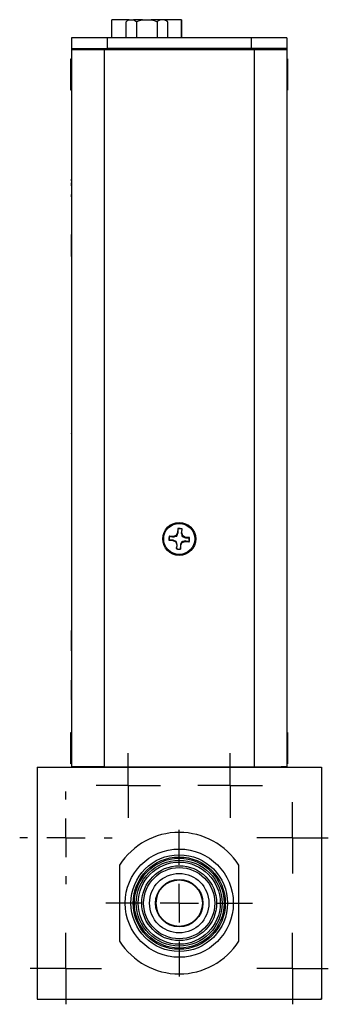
# Model space of a CAD drawing. Header units: inches. Extents: x 5.4 to 25.7, y 4.9 to 18.5.
# Tile 16 of 30: x 17.4 to 19, y 9 to 14.1. Entities that reach past the tile are written whole.
import ezdxf

# ---------------------------------------------------------------- set-up
doc = ezdxf.new("R2010")
doc.units = ezdxf.units.IN
doc.header["$LTSCALE"] = 2
doc.header["$MEASUREMENT"] = 0
doc.layers.add('SLD-0', color=179, linetype='Continuous')

# ---------------------------------------------------------------- blocks, each defined once
blk = doc.blocks.new('SW_CENTERMARKSYMBOL_3')
at = {"layer": 'SLD-0', "color": 0}
for p, q in [((0, 0.1), (0, 0.186)), ((0, 0), (0, 0.1)), ((-0.1, 0), (-0.186, 0)), ((0, 0), (-0.1, 0)), ((0, 0), (0, -0.1)), ((0, 0), (0.1, 0)), ((0.1, 0), (0.186, 0)), ((0, -0.1), (0, -0.186))]:
    blk.add_line(p, q, dxfattribs=at)
blk = doc.blocks.new('SW_CENTERMARKSYMBOL_4')
at = {"layer": 'SLD-0', "color": 0}
for p, q in [((0, 0.1), (0, 0.186)), ((0, 0), (0, 0.1)), ((-0.1, 0), (-0.186, 0)), ((0, 0), (-0.1, 0)), ((0, 0), (0, -0.1)), ((0, 0), (0.1, 0)), ((0.1, 0), (0.186, 0)), ((0, -0.1), (0, -0.186))]:
    blk.add_line(p, q, dxfattribs=at)
blk = doc.blocks.new('SW_CENTERMARKSYMBOL_5')
at = {"layer": 'SLD-0', "color": 0}
for p, q in [((0, 0.2), (0, 0.2405)), ((0, 0), (0, 0.1)), ((-0.2, 0), (-0.2405, 0)), ((0, 0), (-0.1, 0)), ((0, 0), (0, -0.1)), ((0, 0), (0.1, 0)), ((0.2, 0), (0.2405, 0)), ((0, -0.2), (0, -0.2405))]:
    blk.add_line(p, q, dxfattribs=at)
blk = doc.blocks.new('SW_CENTERMARKSYMBOL_6')
at = {"layer": 'SLD-0', "color": 0}
for p, q in [((0, 0.1), (0, 0.186)), ((0, 0), (0, 0.1)), ((-0.1, 0), (-0.186, 0)), ((0, 0), (-0.1, 0)), ((0, 0), (0, -0.1)), ((0, 0), (0.1, 0)), ((0.1, 0), (0.186, 0)), ((0, -0.1), (0, -0.186))]:
    blk.add_line(p, q, dxfattribs=at)
blk = doc.blocks.new('SW_CENTERMARKSYMBOL_7')
at = {"layer": 'SLD-0', "color": 0}
for p, q in [((0, 0.1), (0, 0.168)), ((0, 0), (0, 0.1)), ((-0.1, 0), (-0.168, 0)), ((0, 0), (-0.1, 0)), ((0, 0), (0, -0.1)), ((0, 0), (0.1, 0)), ((0.1, 0), (0.168, 0)), ((0, -0.1), (0, -0.168))]:
    blk.add_line(p, q, dxfattribs=at)
blk = doc.blocks.new('SW_CENTERMARKSYMBOL_8')
at = {"layer": 'SLD-0', "color": 0}
for p, q in [((0, 0.1), (0, 0.168)), ((0, 0), (0, 0.1)), ((-0.1, 0), (-0.168, 0)), ((0, 0), (-0.1, 0)), ((0, 0), (0, -0.1)), ((0, 0), (0.1, 0)), ((0.1, 0), (0.168, 0)), ((0, -0.1), (0, -0.168))]:
    blk.add_line(p, q, dxfattribs=at)
blk = doc.blocks.new('SW_CENTERMARKSYMBOL_9')
at = {"layer": 'SLD-0', "color": 0}
for p, q in [((0, 0.2), (0, 0.3815)), ((0, 0), (0, 0.1)), ((-0.2, 0), (-0.3815, 0)), ((0, 0), (-0.1, 0)), ((0, 0), (0, -0.1)), ((0, 0), (0.1, 0)), ((0.2, 0), (0.3815, 0)), ((0, -0.2), (0, -0.3815))]:
    blk.add_line(p, q, dxfattribs=at)
blk = doc.blocks.new('SW_CENTERMARKSYMBOL_10')
at = {"layer": 'SLD-0', "color": 0}
for p, q in [((0, 0.2), (0, 0.3815)), ((0, 0), (0, 0.1)), ((-0.2, 0), (-0.3815, 0)), ((0, 0), (-0.1, 0)), ((0, 0), (0, -0.1)), ((0, 0), (0.1, 0)), ((0.2, 0), (0.3815, 0)), ((0, -0.2), (0, -0.3815))]:
    blk.add_line(p, q, dxfattribs=at)

msp = doc.modelspace()

# ---------------------------------------------------------------- linework, layer by layer
at = {"color": 7, "linetype": 'Continuous', "lineweight": 25}
for p, q in [((17.8576, 14.0302), (17.8576, 14.1246)), ((17.943, 14.1246), (17.8576, 14.1246)), ((17.9434, 14.125), (17.9316, 14.1131)), ((17.9316, 14.0302), (17.9316, 14.1131)), ((17.9473, 14.125), (17.9434, 14.125)), ((17.9473, 14.125), (17.9698, 14.125)), ((18.0171, 14.125), (17.9698, 14.125)), ((17.9855, 14.1131), (17.9855, 14.0302)), ((18.0171, 14.125), (18.062, 14.125)), ((18.1093, 14.125), (18.062, 14.125)), ((18.0935, 14.1131), (18.0935, 14.0302)), ((18.1317, 14.125), (18.1093, 14.125)), ((18.1357, 14.125), (18.1317, 14.125)), ((18.1475, 14.1131), (18.1357, 14.125)), ((18.2204, 14.1246), (18.1361, 14.1246)), ((18.1475, 14.1131), (18.1475, 14.0302)), ((18.2204, 14.1246), (18.2204, 14.0302)), ((18.2204, 14.1246), (18.2204, 14.1246)), ((17.6484, 14.0302), (17.6484, 13.9752)), ((17.8334, 14.0302), (17.6484, 14.0302)), ((17.8334, 14.0302), (17.8334, 13.9752)), ((18.5834, 14.0302), (17.8334, 14.0302)), ((18.5834, 14.0302), (18.5834, 13.9752)), ((18.7684, 14.0302), (18.5834, 14.0302)), ((18.7684, 14.0302), (18.7684, 13.9752)), ((17.6484, 13.9752), (17.8334, 13.9752)), ((17.6484, 13.9752), (17.6484, 13.9695)), ((17.6484, 13.9695), (17.6484, 10.2385)), ((17.6834, 13.9752), (17.6834, 13.9695)), ((17.8184, 13.9695), (17.8184, 10.2385)), ((17.8184, 13.9695), (18.5984, 13.9695)), ((18.5834, 13.9752), (17.8334, 13.9752)), ((18.7684, 13.9752), (18.5834, 13.9752)), ((18.5984, 13.9695), (18.5984, 10.2385)), ((18.7334, 13.9752), (18.7334, 13.9695)), ((18.7684, 13.9752), (18.7684, 13.9695)), ((18.7684, 13.9695), (18.7684, 10.2385)), ((17.6484, 13.9165), (17.6431, 13.9212)), ((17.6431, 13.9212), (17.6431, 13.7592)), ((18.7738, 13.9212), (18.7684, 13.9165)), ((18.7738, 13.7592), (18.7738, 13.9212)), ((17.6431, 13.7592), (17.6484, 13.7639)), ((18.7684, 13.7639), (18.7738, 13.7592)), ((17.6474, 13.3672), (17.6484, 13.3672)), ((17.6474, 13.3669), (17.6484, 13.3669)), ((17.6474, 13.2786), (17.6484, 13.2786)), ((17.6474, 13.2609), (17.6474, 13.2764)), ((17.6474, 13.2609), (17.6484, 13.2609)), ((17.6474, 13.248), (17.6484, 13.248)), ((17.6474, 13.2297), (17.6484, 13.2297)), ((17.6474, 13.2297), (17.6484, 13.2297)), ((17.6474, 13.2248), (17.6484, 13.2248)), ((17.6474, 13.215), (17.6484, 13.215)), ((17.6474, 13.2042), (17.6474, 13.215)), ((17.6474, 13.2042), (17.6484, 13.2042)), ((17.6474, 13.1857), (17.6484, 13.1857)), ((17.6474, 13.13), (17.6484, 13.13)), ((17.6474, 13.0713), (17.6484, 13.0713)), ((17.6474, 12.9944), (17.6474, 13.008)), ((17.6474, 13.008), (17.6484, 13.008)), ((17.6474, 12.9944), (17.6484, 12.9944)), ((17.6474, 12.9944), (17.6474, 12.9944)), ((17.6474, 12.9944), (17.6484, 12.9944)), ((17.6474, 12.8943), (17.6474, 12.9944)), ((17.6474, 12.8943), (17.6484, 12.8943)), ((17.6474, 12.8943), (17.6484, 12.8943)), ((17.6474, 12.8943), (17.6474, 12.8943)), ((17.6474, 12.8943), (17.6484, 12.8943)), ((17.6474, 12.8943), (17.6474, 12.8943)), ((17.6474, 12.8943), (17.6484, 12.8943)), ((17.6474, 12.8943), (17.6474, 12.8943)), ((17.6474, 12.8943), (17.6484, 12.8943)), ((17.6474, 12.8943), (17.6474, 12.8943)), ((17.6474, 12.8943), (17.6484, 12.8943)), ((17.6474, 12.8943), (17.6474, 12.8943)), ((17.6474, 12.8943), (17.6484, 12.8943)), ((17.6474, 12.8943), (17.6474, 12.8943)), ((17.6474, 12.8943), (17.6484, 12.8943)), ((17.6474, 12.8943), (17.6474, 12.8943)), ((17.6474, 12.8942), (17.6474, 12.8943)), ((17.6474, 12.8942), (17.6484, 12.8942)), ((17.6474, 12.8942), (17.6484, 12.8942)), ((17.6474, 12.8942), (17.6474, 12.8942)), ((17.6474, 12.8942), (17.6484, 12.8942)), ((17.6474, 12.8942), (17.6474, 12.8942)), ((17.6474, 12.8942), (17.6484, 12.8942)), ((17.6474, 12.8942), (17.6474, 12.8942)), ((17.6474, 12.8942), (17.6484, 12.8942)), ((17.6474, 12.8942), (17.6484, 12.8942)), ((17.6474, 12.8942), (17.6474, 12.8942)), ((17.6474, 12.8942), (17.6474, 12.8942)), ((17.6474, 12.8912), (17.6484, 12.8912)), ((17.6474, 12.8912), (17.6484, 12.8912)), ((17.6474, 12.6892), (17.6484, 12.6892)), ((17.6474, 12.6892), (17.6484, 12.6892)), ((17.6474, 12.6604), (17.6484, 12.6604)), ((17.6474, 12.6316), (17.6484, 12.6316)), ((17.6474, 12.6316), (17.6484, 12.6316)), ((17.6474, 12.6315), (17.6484, 12.6315)), ((17.6474, 12.6315), (17.6484, 12.6315)), ((17.6474, 12.6315), (17.6484, 12.6315)), ((17.6474, 12.6315), (17.6484, 12.6315)), ((17.6474, 12.6314), (17.6484, 12.6314)), ((17.6474, 12.5395), (17.6484, 12.5395)), ((17.6474, 12.5385), (17.6484, 12.5385)), ((17.6474, 12.5374), (17.6484, 12.5374)), ((17.6474, 12.5363), (17.6484, 12.5363)), ((17.6474, 12.5352), (17.6484, 12.5352)), ((17.6474, 12.5064), (17.6484, 12.5064)), ((17.6474, 12.4776), (17.6484, 12.4776)), ((17.6474, 12.4765), (17.6484, 12.4765)), ((17.6474, 12.4754), (17.6484, 12.4754)), ((17.6474, 12.4743), (17.6484, 12.4743)), ((17.6474, 12.4732), (17.6484, 12.4732)), ((17.6474, 12.4732), (17.6484, 12.4732)), ((17.6474, 12.3828), (17.6484, 12.3828)), ((17.6474, 12.3518), (17.6484, 12.3518)), ((17.6474, 12.323), (17.6484, 12.323)), ((17.6474, 12.3208), (17.6484, 12.3208)), ((17.6474, 12.3184), (17.6484, 12.3184)), ((17.6474, 12.3177), (17.6484, 12.3177)), ((17.6474, 12.3142), (17.6484, 12.3142)), ((17.6474, 12.3142), (17.6484, 12.3142)), ((17.6484, 12.2516), (17.6473, 12.2516)), ((17.6474, 12.2464), (17.6484, 12.2464)), ((17.6474, 12.2443), (17.6484, 12.2443)), ((17.6474, 12.209), (17.6484, 12.209)), ((17.6474, 12.18), (17.6484, 12.18)), ((17.6474, 12.1772), (17.6484, 12.1772)), ((17.6474, 12.1736), (17.6484, 12.1736)), ((17.6474, 12.1714), (17.6484, 12.1714)), ((17.6474, 12.1662), (17.6484, 12.1662)), ((17.6474, 12.1662), (17.6484, 12.1662)), ((17.6474, 12.1088), (17.6484, 12.1088)), ((17.6474, 12.1055), (17.6484, 12.1055)), ((17.6474, 12.0629), (17.6484, 12.0629)), ((17.6474, 12.0339), (17.6484, 12.0339)), ((17.6474, 12.0297), (17.6484, 12.0297)), ((17.6474, 12.0253), (17.6484, 12.0253)), ((17.6474, 12.0201), (17.6484, 12.0201)), ((17.6474, 12.0168), (17.6484, 12.0168)), ((17.6474, 12.0168), (17.6484, 12.0168)), ((17.6484, 11.9724), (17.6474, 11.9724)), ((17.6474, 11.9715), (17.6474, 11.9724)), ((17.6474, 11.9177), (17.6484, 11.9177)), ((17.6474, 11.8887), (17.6484, 11.8887)), ((17.6474, 11.8835), (17.6484, 11.8835)), ((17.6474, 11.8774), (17.6484, 11.8774)), ((17.6474, 11.8717), (17.6484, 11.8717)), ((17.6474, 11.8684), (17.6484, 11.8684)), ((17.6474, 11.8629), (17.6474, 11.864)), ((17.6474, 11.8629), (17.6484, 11.8629)), ((17.6474, 11.8172), (17.6484, 11.8172)), ((17.6474, 11.814), (17.6484, 11.814)), ((17.6474, 11.8088), (17.6484, 11.8088)), ((17.6474, 11.8044), (17.6484, 11.8044)), ((17.6474, 11.8003), (17.6484, 11.8003)), ((17.6474, 11.7712), (17.6484, 11.7712)), ((17.6474, 11.7422), (17.6484, 11.7422)), ((17.6474, 11.7381), (17.6484, 11.7381)), ((17.6474, 11.7337), (17.6484, 11.7337)), ((17.6474, 11.7285), (17.6484, 11.7285)), ((17.6474, 11.7253), (17.6484, 11.7253)), ((17.6474, 11.7252), (17.6484, 11.7252)), ((17.6474, 11.6679), (17.6484, 11.6679)), ((17.6474, 11.6627), (17.6484, 11.6627)), ((17.6474, 11.6605), (17.6484, 11.6605)), ((17.6474, 11.6569), (17.6484, 11.6569)), ((17.6474, 11.6542), (17.6484, 11.6542)), ((17.6474, 11.6252), (17.6484, 11.6252)), ((17.6474, 11.5961), (17.6484, 11.5961)), ((17.6474, 11.5934), (17.6484, 11.5934)), ((17.6474, 11.5898), (17.6484, 11.5898)), ((17.6474, 11.5876), (17.6484, 11.5876)), ((17.6474, 11.5824), (17.6484, 11.5824)), ((17.6474, 11.5824), (17.6484, 11.5824)), ((17.6474, 11.5199), (17.6484, 11.5199)), ((17.6474, 11.5176), (17.6484, 11.5176)), ((17.6474, 11.5157), (17.6484, 11.5157)), ((17.6474, 11.5133), (17.6484, 11.5133)), ((17.6474, 11.5111), (17.6484, 11.5111)), ((17.6474, 11.4823), (17.6484, 11.4823)), ((18.2018, 11.4781), (18.2002, 11.4571)), ((18.2022, 11.4768), (18.2018, 11.4781)), ((18.2217, 11.4555), (18.2233, 11.4764)), ((18.2228, 11.4751), (18.2233, 11.4764)), ((17.6474, 11.4535), (17.6484, 11.4535)), ((17.6474, 11.4513), (17.6484, 11.4513)), ((17.6474, 11.4489), (17.6484, 11.4489)), ((17.6474, 11.447), (17.6484, 11.447)), ((17.6474, 11.4447), (17.6484, 11.4447)), ((17.6474, 11.4447), (17.6484, 11.4447)), ((17.6474, 11.4447), (17.6484, 11.4447)), ((18.1775, 11.4378), (18.1565, 11.4395)), ((18.1578, 11.4389), (18.1565, 11.4395)), ((18.1928, 11.4428), (18.1775, 11.4378)), ((18.1778, 11.4353), (18.1775, 11.4378)), ((18.2002, 11.4571), (18.1928, 11.4428)), ((18.1955, 11.4397), (18.1928, 11.4428)), ((18.2026, 11.4565), (18.2002, 11.4571)), ((18.2192, 11.4551), (18.2217, 11.4555)), ((18.2267, 11.4401), (18.2217, 11.4555)), ((18.2236, 11.4375), (18.2267, 11.4401)), ((18.241, 11.4328), (18.2267, 11.4401)), ((18.2403, 11.4304), (18.241, 11.4328)), ((18.262, 11.4312), (18.241, 11.4328)), ((18.2607, 11.4308), (18.262, 11.4312)), ((18.1562, 11.4183), (18.1548, 11.4179)), ((18.1548, 11.4179), (18.1758, 11.4163)), ((18.1765, 11.4187), (18.1758, 11.4163)), ((18.1758, 11.4163), (18.1902, 11.409)), ((18.1933, 11.4116), (18.1902, 11.409)), ((18.1902, 11.409), (18.1952, 11.3936)), ((18.1952, 11.3936), (18.1935, 11.3726)), ((18.1941, 11.3739), (18.1935, 11.3726)), ((18.1977, 11.3939), (18.1952, 11.3936)), ((18.2143, 11.3926), (18.2167, 11.3919)), ((18.2147, 11.3723), (18.215, 11.3709)), ((18.215, 11.3709), (18.2167, 11.3919)), ((18.2167, 11.3919), (18.224, 11.4063)), ((18.2214, 11.4094), (18.224, 11.4063)), ((18.224, 11.4063), (18.2393, 11.4113)), ((18.239, 11.4138), (18.2393, 11.4113)), ((18.2393, 11.4113), (18.2603, 11.4096)), ((18.259, 11.4102), (18.2603, 11.4096)), ((17.6474, 11.3278), (17.6484, 11.3278)), ((17.6474, 11.2989), (17.6484, 11.2989)), ((17.6474, 11.2978), (17.6484, 11.2978)), ((17.6474, 11.2967), (17.6484, 11.2967)), ((17.6474, 11.2956), (17.6484, 11.2956)), ((17.6474, 11.2945), (17.6484, 11.2945)), ((17.6474, 11.2945), (17.6484, 11.2945)), ((17.6474, 11.1738), (17.6484, 11.1738)), ((17.6474, 11.1449), (17.6484, 11.1449)), ((17.6474, 11.1449), (17.6484, 11.1449)), ((17.6474, 11.1449), (17.6484, 11.1449)), ((17.6474, 11.1449), (17.6484, 11.1449)), ((17.6474, 11.1448), (17.6484, 11.1448)), ((17.6474, 11.1448), (17.6484, 11.1448)), ((17.6474, 11.1448), (17.6484, 11.1448)), ((17.6484, 10.9483), (17.6473, 10.9483)), ((17.6484, 10.941), (17.6473, 10.941)), ((17.6474, 10.9409), (17.6473, 10.9409)), ((17.6474, 10.9248), (17.6473, 10.9248)), ((17.6484, 10.916), (17.6473, 10.916)), ((17.6474, 10.916), (17.6473, 10.916)), ((17.6474, 10.916), (17.6473, 10.916)), ((17.6474, 10.916), (17.6473, 10.916)), ((17.6474, 10.9449), (17.6484, 10.9449)), ((17.6474, 10.9402), (17.6484, 10.9402)), ((17.6474, 10.9394), (17.6484, 10.9394)), ((17.6474, 10.9379), (17.6484, 10.9379)), ((17.6474, 10.9373), (17.6474, 10.9379)), ((17.6474, 10.9366), (17.6484, 10.9366)), ((17.6474, 10.9283), (17.6484, 10.9283)), ((17.6474, 10.9249), (17.6484, 10.9249)), ((17.6474, 10.9214), (17.6474, 10.9243)), ((17.6474, 10.9214), (17.6484, 10.9214)), ((17.6474, 10.9191), (17.6484, 10.9191)), ((17.6474, 10.9172), (17.6474, 10.9191)), ((17.6474, 10.9154), (17.6484, 10.9154)), ((17.6474, 10.9147), (17.6484, 10.9147)), ((17.6474, 10.9141), (17.6474, 10.9147)), ((17.6474, 10.9133), (17.6484, 10.9133)), ((17.6474, 10.8992), (17.6474, 10.9133)), ((17.6474, 10.9023), (17.6473, 10.9023)), ((17.6474, 10.9022), (17.6473, 10.9022)), ((17.6474, 10.9018), (17.6473, 10.9018)), ((17.6474, 10.8973), (17.6473, 10.8973)), ((17.6473, 10.8574), (17.6474, 10.8574)), ((17.6473, 10.8573), (17.6474, 10.8573)), ((17.6473, 10.8565), (17.6474, 10.8565)), ((17.6473, 10.8564), (17.6474, 10.8564)), ((17.6474, 10.8992), (17.6484, 10.8992)), ((17.6474, 10.8949), (17.6484, 10.8949)), ((17.6474, 10.8904), (17.6484, 10.8904)), ((17.6474, 10.8873), (17.6484, 10.8873)), ((17.6474, 10.8845), (17.6484, 10.8845)), ((17.6474, 10.8807), (17.6484, 10.8807)), ((17.6474, 10.8799), (17.6484, 10.8799)), ((17.6474, 10.875), (17.6484, 10.875)), ((17.6474, 10.8737), (17.6474, 10.8744)), ((17.6474, 10.8737), (17.6484, 10.8737)), ((17.6474, 10.8737), (17.6484, 10.8737)), ((17.6474, 10.8662), (17.6484, 10.8662)), ((17.6474, 10.8611), (17.6474, 10.8647)), ((17.6474, 10.8602), (17.6484, 10.8602)), ((17.6473, 10.8417), (17.6484, 10.8417)), ((17.6473, 10.8417), (17.6484, 10.8417)), ((17.6474, 10.8547), (17.6484, 10.8547)), ((17.6474, 10.8471), (17.6484, 10.8471)), ((17.6474, 10.8453), (17.6474, 10.8463)), ((17.6474, 10.843), (17.6484, 10.843)), ((17.6474, 10.843), (17.6484, 10.843)), ((17.6474, 10.843), (17.6484, 10.843)), ((17.6474, 10.843), (17.6484, 10.843)), ((17.6474, 10.843), (17.6484, 10.843)), ((17.6474, 10.843), (17.6484, 10.843)), ((17.6474, 10.843), (17.6484, 10.843)), ((17.6474, 10.8417), (17.6484, 10.8417)), ((17.6474, 10.8417), (17.6484, 10.8417)), ((17.6474, 10.8417), (17.6484, 10.8417)), ((17.6474, 10.8414), (17.6484, 10.8414)), ((17.6474, 10.8414), (17.6484, 10.8414)), ((17.6474, 10.7385), (17.6484, 10.7385)), ((17.6474, 10.7382), (17.6484, 10.7382)), ((17.6474, 10.6586), (17.6473, 10.6586)), ((17.6474, 10.6586), (17.6473, 10.6586)), ((17.6474, 10.6586), (17.6473, 10.6586)), ((17.6474, 10.6586), (17.6473, 10.6586)), ((17.6474, 10.6586), (17.6473, 10.6586)), ((17.6484, 10.6586), (17.6473, 10.6586)), ((17.6474, 10.6585), (17.6473, 10.6585)), ((17.6474, 10.6585), (17.6473, 10.6585)), ((17.6474, 10.6585), (17.6473, 10.6585)), ((17.6474, 10.6585), (17.6473, 10.6585)), ((17.6474, 10.69), (17.6484, 10.69)), ((17.6474, 10.6594), (17.6474, 10.69)), ((17.6474, 10.5871), (17.6474, 10.6573)), ((17.6474, 10.6573), (17.6484, 10.6573)), ((17.6474, 10.6506), (17.6473, 10.6506)), ((17.6474, 10.6504), (17.6473, 10.6504)), ((17.6474, 10.6504), (17.6473, 10.6504)), ((17.6474, 10.6504), (17.6473, 10.6504)), ((17.6474, 10.6503), (17.6473, 10.6503)), ((17.6474, 10.6503), (17.6473, 10.6503)), ((17.6474, 10.6503), (17.6473, 10.6503)), ((17.6474, 10.6499), (17.6473, 10.6499)), ((17.6474, 10.6499), (17.6473, 10.6499)), ((17.6474, 10.6486), (17.6473, 10.6486)), ((17.6474, 10.629), (17.6473, 10.629)), ((17.6474, 10.6289), (17.6473, 10.6289)), ((17.6474, 10.6215), (17.6473, 10.6215)), ((17.6474, 10.6214), (17.6473, 10.6214)), ((17.6473, 10.5942), (17.6474, 10.5942)), ((17.6473, 10.5942), (17.6474, 10.5942)), ((17.6473, 10.5941), (17.6474, 10.5941)), ((17.6473, 10.594), (17.6474, 10.594)), ((17.6473, 10.594), (17.6474, 10.594)), ((17.6473, 10.594), (17.6474, 10.594)), ((17.6473, 10.5934), (17.6474, 10.5934)), ((17.6473, 10.5934), (17.6474, 10.5934)), ((17.6474, 10.5871), (17.6484, 10.5871)), ((17.6474, 10.5871), (17.6484, 10.5871)), ((17.6474, 10.5871), (17.6474, 10.5871)), ((17.6474, 10.5871), (17.6484, 10.5871)), ((17.6474, 10.5871), (17.6474, 10.5871)), ((17.6474, 10.5871), (17.6484, 10.5871)), ((17.6474, 10.5871), (17.6474, 10.5871)), ((17.6474, 10.5871), (17.6484, 10.5871)), ((17.6474, 10.5871), (17.6474, 10.5871)), ((17.6474, 10.5871), (17.6484, 10.5871)), ((17.6474, 10.5871), (17.6484, 10.5871)), ((17.6474, 10.5871), (17.6484, 10.5871)), ((17.6474, 10.5871), (17.6484, 10.5871)), ((17.6474, 10.5871), (17.6484, 10.5871)), ((17.6474, 10.5871), (17.6484, 10.5871)), ((17.6474, 10.5871), (17.6484, 10.5871)), ((17.6474, 10.5871), (17.6484, 10.5871)), ((17.6474, 10.587), (17.6484, 10.587)), ((17.6474, 10.587), (17.6484, 10.587)), ((17.6474, 10.587), (17.6484, 10.587)), ((17.6474, 10.587), (17.6484, 10.587)), ((17.6474, 10.587), (17.6484, 10.587)), ((17.6474, 10.587), (17.6484, 10.587)), ((17.6474, 10.587), (17.6484, 10.587)), ((17.6474, 10.587), (17.6484, 10.587)), ((17.6474, 10.587), (17.6484, 10.587)), ((17.6474, 10.587), (17.6484, 10.587)), ((17.6474, 10.587), (17.6484, 10.587)), ((17.6474, 10.587), (17.6484, 10.587)), ((17.6474, 10.587), (17.6484, 10.587)), ((17.6474, 10.587), (17.6484, 10.587)), ((17.6474, 10.587), (17.6484, 10.587)), ((17.6474, 10.5858), (17.6474, 10.5862)), ((17.6474, 10.5858), (17.6484, 10.5858)), ((17.6474, 10.5858), (17.6484, 10.5858)), ((17.6474, 10.5858), (17.6484, 10.5858)), ((17.6474, 10.5858), (17.6484, 10.5858)), ((17.6474, 10.5858), (17.6484, 10.5858)), ((17.6474, 10.5858), (17.6484, 10.5858)), ((17.6474, 10.5857), (17.6484, 10.5857)), ((17.6474, 10.5857), (17.6484, 10.5857)), ((17.6484, 10.4125), (17.6431, 10.4172)), ((17.6431, 10.4172), (17.6431, 10.2552)), ((18.7738, 10.4172), (18.7684, 10.4125)), ((18.7738, 10.2552), (18.7738, 10.4172)), ((17.6431, 10.2552), (17.6484, 10.2599)), ((18.7684, 10.2599), (18.7738, 10.2552)), ((17.4683, 10.2372), (17.4683, 9.0302)), ((17.4683, 10.2372), (18.9483, 10.2372)), ((17.6784, 10.2385), (17.6484, 10.2385)), ((17.6484, 10.2382), (17.6484, 10.2385)), ((17.6484, 10.2382), (17.6484, 10.2372)), ((17.6484, 10.2382), (17.6784, 10.2382)), ((17.8184, 10.2385), (17.6784, 10.2385)), ((17.6784, 10.2382), (17.6784, 10.2385)), ((17.6834, 10.2385), (17.6834, 10.2372)), ((17.8184, 10.2385), (18.5984, 10.2385)), ((17.8184, 10.2385), (17.8184, 10.2385)), ((17.8184, 10.2385), (18.5984, 10.2385)), ((18.5984, 10.2385), (18.5984, 10.2385)), ((18.7334, 10.2372), (18.7334, 10.2385)), ((18.7684, 10.2385), (18.7384, 10.2385)), ((18.7384, 10.2385), (18.7384, 10.2382)), ((18.7384, 10.2382), (18.7684, 10.2382)), ((18.7684, 10.2385), (18.7684, 10.2382)), ((18.7684, 10.2382), (18.7684, 10.2372)), ((18.9483, 10.2372), (18.9484, 10.2372)), ((18.9483, 10.2372), (18.9483, 9.0302)), ((18.9484, 10.2372), (18.9484, 9.0372)), ((17.8983, 9.7285), (17.8983, 9.3319)), ((18.5183, 9.3319), (18.5183, 9.7285)), ((17.4683, 9.0302), (18.9483, 9.0302)), ((18.9483, 9.0372), (18.9484, 9.0372)), ((18.9483, 9.0302), (18.9484, 9.0302)), ((18.9484, 9.0302), (18.9484, 9.0372))]:
    msp.add_line(p, q, dxfattribs=at)
at = {"color": 8, "linetype": 'Continuous', "lineweight": 25}
for p, q in [((18.2204, 14.0302), (18.2204, 14.1246)), ((17.8334, 13.9752), (17.8334, 13.9695)), ((18.5834, 13.9752), (18.5834, 13.9695))]:
    msp.add_line(p, q, dxfattribs=at)
at = {"color": 7, "linetype": 'Continuous', "lineweight": 25, "flags": 128}
for points in [[(17.6484, 13.9695), (17.651, 13.9695), (17.6587, 13.9695), (17.6712, 13.9695), (17.6882, 13.9695), (17.7092, 13.9695), (17.7334, 13.9695), (17.7603, 13.9695), (17.7889, 13.9695), (17.8184, 13.9695)], [(18.5984, 13.9695), (18.628, 13.9695), (18.6566, 13.9695), (18.6834, 13.9695), (18.7077, 13.9695), (18.7287, 13.9695), (18.7457, 13.9695), (18.7582, 13.9695), (18.7658, 13.9695), (18.7684, 13.9695)], [(17.6484, 10.2385), (17.651, 10.2385), (17.6587, 10.2385), (17.6712, 10.2385), (17.6882, 10.2385), (17.7092, 10.2385), (17.7334, 10.2385), (17.7603, 10.2385), (17.7889, 10.2385), (17.8184, 10.2385)], [(18.5984, 10.2385), (18.628, 10.2385), (18.6566, 10.2385), (18.6834, 10.2385), (18.7077, 10.2385), (18.7287, 10.2385), (18.7457, 10.2385), (18.7582, 10.2385), (18.7658, 10.2385), (18.7684, 10.2385)], [(18.5984, 10.2385), (18.6257, 10.2385), (18.652, 10.2385), (18.6762, 10.2385), (18.6974, 10.2385), (18.7148, 10.2385), (18.7278, 10.2385), (18.7357, 10.2385), (18.7384, 10.2385)], [(18.0936, 9.5684), (18.0899, 9.5545), (18.0874, 9.5302)], [(18.0874, 9.5302), (18.0899, 9.5058), (18.0936, 9.492)]]:
    msp.add_lwpolyline(points, dxfattribs=at)
at = {"color": 7, "linetype": 'Continuous', "lineweight": 25}
for centre, radius in [((18.2084, 11.4245), 0.086), ((18.2084, 11.4245), 0.081), ((18.2083, 9.5302), 0.2815), ((18.2083, 9.5302), 0.2515), ((18.2083, 9.5302), 0.24), ((18.2083, 9.5302), 0.2335), ((18.2083, 9.5302), 0.2235), ((18.2083, 9.5302), 0.2135), ((18.2083, 9.5302), 0.1948), ((18.2083, 9.5302), 0.1851), ((18.2083, 9.5302), 0.1545), ((18.2083, 9.5302), 0.1234), ((18.2083, 9.5302), 0.121), ((18.2083, 9.5302), 0.1209)]:
    msp.add_circle(centre, radius, dxfattribs=at)
for centre, radius, start, end in [((18.2084, 11.4245), 0.054, 73.9638, 97.0377), ((18.2084, 11.4245), 0.0526, 74.1611, 96.8403), ((18.2084, 11.4245), 0.054, 163.9638, 187.0377), ((18.2084, 11.4245), 0.0526, 164.1611, 186.8403), ((18.2084, 11.4245), 0.0526, 344.1611, 6.8403), ((18.2084, 11.4245), 0.054, 343.9638, 7.0377), ((18.2084, 11.4245), 0.054, 253.9638, 277.0377), ((18.2084, 11.4245), 0.0526, 254.1611, 276.8403), ((18.2083, 9.5302), 0.368, 32.6065, 147.3935), ((18.2083, 9.5302), 0.368, 212.6065, 327.3935)]:
    msp.add_arc(centre, radius, start, end, dxfattribs=at)
for points in [[(17.9316, 14.1131), (17.9366, 14.1182), (17.9418, 14.1224), (17.9473, 14.125)], [(17.9698, 14.125), (17.9753, 14.1224), (17.9805, 14.1182), (17.9855, 14.1131)], [(17.9855, 14.1131), (17.9956, 14.1182), (18.0061, 14.1224), (18.0171, 14.125)], [(18.062, 14.125), (18.073, 14.1224), (18.0834, 14.1182), (18.0935, 14.1131)], [(18.0935, 14.1131), (18.0986, 14.1182), (18.1038, 14.1224), (18.1093, 14.125)], [(18.1317, 14.125), (18.1372, 14.1224), (18.1425, 14.1182), (18.1475, 14.1131)], [(17.6474, 13.2861), (17.6474, 13.2931), (17.6474, 13.2961), (17.6474, 13.2961)], [(18.2026, 11.4565), (18.2025, 11.4632), (18.2023, 11.47), (18.2022, 11.4768)], [(18.2228, 11.4751), (18.2216, 11.4685), (18.2204, 11.4618), (18.2192, 11.4551)], [(18.1578, 11.4389), (18.1645, 11.4377), (18.1711, 11.4365), (18.1778, 11.4353)], [(18.2403, 11.4304), (18.2471, 11.4305), (18.2539, 11.4307), (18.2607, 11.4308)], [(18.1765, 11.4187), (18.1697, 11.4186), (18.163, 11.4184), (18.1562, 11.4183)], [(18.1941, 11.3739), (18.1953, 11.3806), (18.1965, 11.3872), (18.1977, 11.3939)], [(18.2143, 11.3926), (18.2144, 11.3858), (18.2145, 11.3791), (18.2147, 11.3723)], [(18.259, 11.4102), (18.2524, 11.4114), (18.2457, 11.4126), (18.239, 11.4138)], [(17.6474, 10.9449), (17.6474, 10.9472), (17.6474, 10.9483), (17.6474, 10.9483)], [(17.6474, 10.9366), (17.6474, 10.9399), (17.6474, 10.9427), (17.6474, 10.9449)], [(17.6474, 10.9283), (17.6474, 10.9306), (17.6474, 10.9334), (17.6474, 10.9366)], [(17.6474, 10.9249), (17.6474, 10.9249), (17.6474, 10.9261), (17.6474, 10.9283)], [(17.6474, 10.9133), (17.6474, 10.9143), (17.6474, 10.915), (17.6474, 10.9154)], [(17.6474, 10.8904), (17.6474, 10.8916), (17.6474, 10.8931), (17.6474, 10.8949)], [(17.6474, 10.8873), (17.6474, 10.8882), (17.6474, 10.8893), (17.6474, 10.8904)], [(17.6474, 10.8845), (17.6474, 10.8855), (17.6474, 10.8864), (17.6474, 10.8873)], [(17.6474, 10.8807), (17.6474, 10.8823), (17.6474, 10.8835), (17.6474, 10.8845)], [(17.6474, 10.875), (17.6474, 10.8773), (17.6474, 10.8792), (17.6474, 10.8807)], [(17.6474, 10.8662), (17.6474, 10.8697), (17.6474, 10.8727), (17.6474, 10.875)], [(17.6474, 10.8547), (17.6474, 10.8578), (17.6474, 10.8616), (17.6474, 10.8662)], [(17.6474, 10.8471), (17.6474, 10.849), (17.6474, 10.8515), (17.6474, 10.8547)], [(17.6474, 10.843), (17.6474, 10.8438), (17.6474, 10.8452), (17.6474, 10.8471)]]:
    msp.add_open_spline(points, degree=3, dxfattribs=at)
for points, knots in [([(18.1778, 11.4353), (18.1805, 11.4359), (18.1833, 11.4366), (18.1891, 11.438), (18.192, 11.4387), (18.1955, 11.4397)], [0, 0, 0, 0, 0.5, 0.5, 1, 1, 1, 1]), ([(18.1955, 11.4397), (18.197, 11.4429), (18.1982, 11.4457), (18.2005, 11.4512), (18.2016, 11.4539), (18.2026, 11.4565)], [0, 0, 0, 0, 0.5, 0.5, 1, 1, 1, 1]), ([(18.2192, 11.4551), (18.2198, 11.4524), (18.2205, 11.4497), (18.2219, 11.4439), (18.2226, 11.4409), (18.2236, 11.4375)], [0, 0, 0, 0, 0.5, 0.5, 1, 1, 1, 1]), ([(18.2236, 11.4375), (18.2268, 11.436), (18.2296, 11.4348), (18.2351, 11.4325), (18.2378, 11.4314), (18.2403, 11.4304)], [0, 0, 0, 0, 0.5, 0.5, 1, 1, 1, 1]), ([(18.1933, 11.4116), (18.1901, 11.4131), (18.1872, 11.4143), (18.1817, 11.4166), (18.1791, 11.4177), (18.1765, 11.4187)], [0, 0, 0, 0, 0.5, 0.5, 1, 1, 1, 1]), ([(18.1977, 11.3939), (18.197, 11.3966), (18.1964, 11.3994), (18.195, 11.4052), (18.1942, 11.4082), (18.1933, 11.4116)], [0, 0, 0, 0, 0.5, 0.5, 1, 1, 1, 1]), ([(18.2214, 11.4094), (18.2199, 11.4062), (18.2187, 11.4033), (18.2164, 11.3978), (18.2153, 11.3952), (18.2143, 11.3926)], [0, 0, 0, 0, 0.5, 0.5, 1, 1, 1, 1]), ([(18.239, 11.4138), (18.2363, 11.4132), (18.2336, 11.4125), (18.2278, 11.4111), (18.2248, 11.4103), (18.2214, 11.4094)], [0, 0, 0, 0, 0.5, 0.5, 1, 1, 1, 1]), ([(17.6474, 10.9191), (17.6474, 10.9199), (17.6474, 10.9208), (17.6474, 10.9214), (17.6474, 10.9214)], [0, 0, 0, 0, 0.901091, 1, 1, 1, 1]), ([(17.6474, 10.8949), (17.6474, 10.896), (17.6474, 10.8976), (17.6474, 10.8989), (17.6474, 10.8992)], [0, 0, 0, 0, 0.689102, 1, 1, 1, 1]), ([(17.6474, 10.6572), (17.6474, 10.6575), (17.6474, 10.6586), (17.6474, 10.6586), (17.6474, 10.6586)], [0, 0, 0, 0, 0.274375, 1, 1, 1, 1])]:
    msp.add_open_spline(points, degree=3, knots=knots, dxfattribs=at)

# ---------------------------------------------------------------- block references
at = {"layer": 'SLD-0', "color": 7}
for name, p in [('SW_CENTERMARKSYMBOL_7', (17.9434, 10.1422)), ('SW_CENTERMARKSYMBOL_8', (18.4734, 10.1422)), ('SW_CENTERMARKSYMBOL_5', (17.6183, 9.8702)), ('SW_CENTERMARKSYMBOL_6', (18.7986, 9.8702)), ('SW_CENTERMARKSYMBOL_10', (18.2083, 9.5302)), ('SW_CENTERMARKSYMBOL_9', (18.2084, 9.5302)), ('SW_CENTERMARKSYMBOL_3', (17.6183, 9.1902)), ('SW_CENTERMARKSYMBOL_4', (18.7986, 9.1902))]:
    msp.add_blockref(name, p, dxfattribs=at)

doc.saveas('drawing.dxf')
